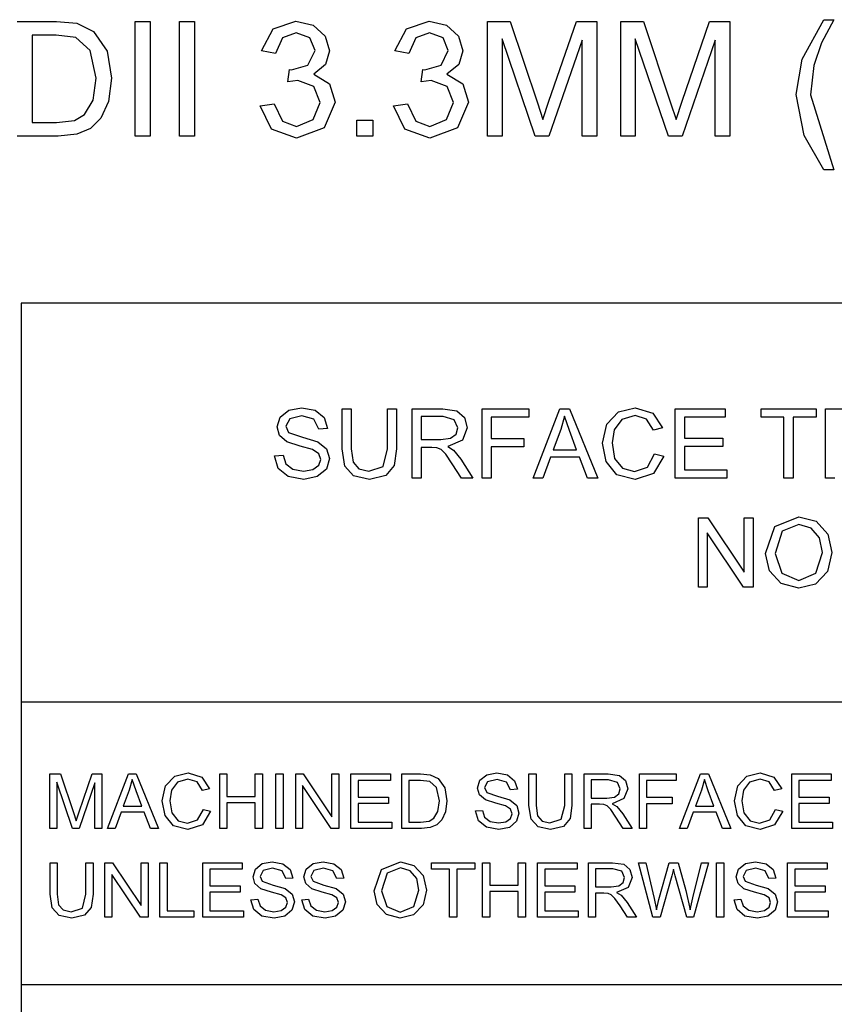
# Model space of a CAD drawing. Extents: x -1077 to 53, y -1488 to -1083.
# Tile 28 of 45: x -810 to -785, y -1395 to -1365. Entities that reach past the tile are written whole.
import ezdxf

# ---------------------------------------------------------------- set-up
doc = ezdxf.new("R2010")
doc.units = 0
doc.layers.add('Layer0', color=7, linetype='Continuous', true_color=0xffffff)
doc.layers.add('MTEXT', color=7, linetype='Continuous', true_color=0xffffff)

msp = doc.modelspace()

# ---------------------------------------------------------------- linework, layer by layer
at = {"layer": 'Layer0'}
for p, q in [((-761.36, -1373.814), (-809.56, -1373.814)), ((-809.56, -1373.814), (-809.56, -1385.814)), ((-761.36, -1385.814), (-809.56, -1385.814)), ((-809.56, -1385.814), (-809.56, -1394.314)), ((-761.36, -1394.314), (-809.56, -1394.314)), ((-809.56, -1394.314), (-809.56, -1407.064))]:
    msp.add_line(p, q, dxfattribs=at)
at = {"layer": 'MTEXT'}
for p, q in [((-786.071, -1366.475), (-785.419, -1365.292)), ((-785.116, -1365.292), (-785.492, -1365.989)), ((-785.419, -1365.292), (-785.116, -1365.292)), ((-809.679, -1365.351), (-808.494, -1365.351)), ((-808.494, -1365.351), (-807.881, -1365.4)), ((-807.881, -1365.4), (-807.377, -1365.647)), ((-806.13, -1368.792), (-806.13, -1365.351)), ((-806.13, -1365.351), (-805.675, -1365.351)), ((-805.675, -1365.351), (-805.675, -1368.792)), ((-804.794, -1368.792), (-804.794, -1365.351)), ((-804.794, -1365.351), (-804.339, -1365.351)), ((-804.339, -1365.351), (-804.339, -1368.792)), ((-802.327, -1366.229), (-801.975, -1365.57)), ((-801.975, -1365.57), (-801.292, -1365.337)), ((-801.292, -1365.337), (-800.773, -1365.458)), ((-800.773, -1365.458), (-800.411, -1365.788)), ((-798.318, -1366.229), (-797.966, -1365.57)), ((-797.966, -1365.57), (-797.283, -1365.337)), ((-797.283, -1365.337), (-796.764, -1365.458)), ((-796.764, -1365.458), (-796.401, -1365.788)), ((-795.531, -1368.792), (-795.531, -1365.351)), ((-795.531, -1365.351), (-794.846, -1365.351)), ((-794.846, -1365.351), (-794.031, -1367.788)), ((-793.684, -1367.745), (-792.86, -1365.351)), ((-792.86, -1365.351), (-792.247, -1365.351)), ((-792.247, -1365.351), (-792.247, -1368.792)), ((-791.527, -1368.792), (-791.527, -1365.351)), ((-791.527, -1365.351), (-790.841, -1365.351)), ((-790.841, -1365.351), (-790.027, -1367.788)), ((-789.679, -1367.745), (-788.855, -1365.351)), ((-788.855, -1365.351), (-788.243, -1365.351)), ((-788.243, -1365.351), (-788.243, -1368.792)), ((-808.501, -1365.757), (-809.224, -1365.757)), ((-809.224, -1365.757), (-809.224, -1368.386)), ((-807.912, -1365.827), (-808.501, -1365.757)), ((-807.481, -1366.216), (-807.912, -1365.827)), ((-807.377, -1365.647), (-806.969, -1366.235)), ((-801.693, -1365.839), (-801.905, -1366.304)), ((-801.283, -1365.684), (-801.693, -1365.839)), ((-800.877, -1365.837), (-801.283, -1365.684)), ((-800.719, -1366.222), (-800.877, -1365.837)), ((-800.411, -1365.788), (-800.285, -1366.231)), ((-797.684, -1365.839), (-797.895, -1366.304)), ((-797.273, -1365.684), (-797.684, -1365.839)), ((-796.867, -1365.837), (-797.273, -1365.684)), ((-796.71, -1366.222), (-796.867, -1365.837)), ((-796.401, -1365.788), (-796.276, -1366.231)), ((-794.097, -1368.792), (-795.092, -1365.863)), ((-795.092, -1365.863), (-795.092, -1368.792)), ((-790.092, -1368.792), (-791.088, -1365.863)), ((-791.088, -1365.863), (-791.088, -1368.792)), ((-792.686, -1365.912), (-793.686, -1368.792)), ((-792.686, -1368.792), (-792.686, -1365.912)), ((-788.682, -1365.912), (-789.682, -1368.792)), ((-788.682, -1368.792), (-788.682, -1365.912)), ((-785.492, -1365.989), (-785.717, -1366.666)), ((-807.304, -1367.046), (-807.481, -1366.216)), ((-806.969, -1366.235), (-806.834, -1367.053)), ((-801.905, -1366.304), (-802.327, -1366.229)), ((-800.935, -1366.656), (-800.719, -1366.222)), ((-800.285, -1366.231), (-800.405, -1366.637)), ((-797.895, -1366.304), (-798.318, -1366.229)), ((-796.926, -1366.656), (-796.71, -1366.222)), ((-796.276, -1366.231), (-796.395, -1366.637)), ((-786.252, -1367.546), (-786.071, -1366.475)), ((-801.421, -1366.797), (-800.935, -1366.656)), ((-800.405, -1366.637), (-800.759, -1366.928)), ((-797.412, -1366.797), (-796.926, -1366.656)), ((-796.395, -1366.637), (-796.75, -1366.928)), ((-785.717, -1366.666), (-785.818, -1367.548)), ((-807.394, -1367.709), (-807.304, -1367.046)), ((-806.834, -1367.053), (-806.926, -1367.748)), ((-801.536, -1367.163), (-801.489, -1366.792)), ((-801.489, -1366.792), (-801.421, -1366.797)), ((-800.759, -1366.928), (-800.285, -1367.221)), ((-797.527, -1367.163), (-797.48, -1366.792)), ((-797.48, -1366.792), (-797.412, -1366.797)), ((-796.75, -1366.928), (-796.276, -1367.221)), ((-801.238, -1367.116), (-801.536, -1367.163)), ((-800.754, -1367.305), (-801.238, -1367.116)), ((-800.564, -1367.785), (-800.754, -1367.305)), ((-800.285, -1367.221), (-800.116, -1367.776)), ((-797.229, -1367.116), (-797.527, -1367.163)), ((-796.745, -1367.305), (-797.229, -1367.116)), ((-796.555, -1367.785), (-796.745, -1367.305)), ((-796.276, -1367.221), (-796.107, -1367.776)), ((-786.01, -1368.771), (-786.252, -1367.546)), ((-785.818, -1367.548), (-785.116, -1369.804)), ((-807.646, -1368.144), (-807.394, -1367.709)), ((-806.926, -1367.748), (-807.161, -1368.249)), ((-802.369, -1367.884), (-801.947, -1367.827)), ((-802.028, -1368.583), (-802.369, -1367.884)), ((-801.947, -1367.827), (-801.699, -1368.345)), ((-800.77, -1368.297), (-800.564, -1367.785)), ((-800.116, -1367.776), (-800.445, -1368.54)), ((-798.36, -1367.884), (-797.938, -1367.827)), ((-798.019, -1368.583), (-798.36, -1367.884)), ((-797.938, -1367.827), (-797.69, -1368.345)), ((-796.76, -1368.297), (-796.555, -1367.785)), ((-796.107, -1367.776), (-796.435, -1368.54)), ((-794.031, -1367.788), (-793.867, -1368.297)), ((-793.867, -1368.297), (-793.684, -1367.745)), ((-790.027, -1367.788), (-789.862, -1368.297)), ((-789.862, -1368.297), (-789.679, -1367.745)), ((-807.955, -1368.323), (-807.646, -1368.144)), ((-807.161, -1368.249), (-807.474, -1368.561)), ((-809.224, -1368.386), (-808.489, -1368.386)), ((-808.489, -1368.386), (-807.955, -1368.323)), ((-801.699, -1368.345), (-801.273, -1368.504)), ((-800.445, -1368.54), (-801.276, -1368.853)), ((-801.273, -1368.504), (-800.77, -1368.297)), ((-799.461, -1368.792), (-799.461, -1368.311)), ((-799.461, -1368.311), (-798.98, -1368.311)), ((-798.98, -1368.311), (-798.98, -1368.792)), ((-797.69, -1368.345), (-797.264, -1368.504)), ((-796.435, -1368.54), (-797.266, -1368.853)), ((-797.264, -1368.504), (-796.76, -1368.297)), ((-808.438, -1368.792), (-809.679, -1368.792)), ((-807.885, -1368.734), (-808.438, -1368.792)), ((-807.474, -1368.561), (-807.885, -1368.734)), ((-805.675, -1368.792), (-806.13, -1368.792)), ((-804.339, -1368.792), (-804.794, -1368.792)), ((-801.276, -1368.853), (-802.028, -1368.583)), ((-798.98, -1368.792), (-799.461, -1368.792)), ((-797.266, -1368.853), (-798.019, -1368.583)), ((-795.092, -1368.792), (-795.531, -1368.792)), ((-793.686, -1368.792), (-794.097, -1368.792)), ((-792.247, -1368.792), (-792.686, -1368.792)), ((-791.088, -1368.792), (-791.527, -1368.792)), ((-789.682, -1368.792), (-790.092, -1368.792)), ((-788.243, -1368.792), (-788.682, -1368.792)), ((-785.419, -1369.804), (-786.01, -1368.771)), ((-785.116, -1369.804), (-785.419, -1369.804)), ((-801.77, -1377.242), (-801.509, -1377.034)), ((-801.509, -1377.034), (-801.127, -1376.963)), ((-801.127, -1376.963), (-800.719, -1377.037)), ((-800.719, -1377.037), (-800.447, -1377.257)), ((-799.902, -1378.201), (-799.902, -1376.998)), ((-799.902, -1376.998), (-799.627, -1376.998)), ((-799.627, -1376.998), (-799.627, -1378.199)), ((-798.541, -1376.998), (-798.265, -1376.998)), ((-798.541, -1378.199), (-798.541, -1376.998)), ((-798.265, -1376.998), (-798.265, -1378.201)), ((-797.802, -1379.079), (-797.802, -1376.998)), ((-797.802, -1376.998), (-796.88, -1376.998)), ((-796.88, -1376.998), (-796.457, -1377.054)), ((-796.457, -1377.054), (-796.225, -1377.252)), ((-795.693, -1379.079), (-795.693, -1376.998)), ((-795.693, -1376.998), (-794.289, -1376.998)), ((-794.289, -1376.998), (-794.289, -1377.244)), ((-794.16, -1379.079), (-793.36, -1376.998)), ((-793.36, -1376.998), (-793.064, -1376.998)), ((-793.064, -1376.998), (-792.212, -1379.079)), ((-791.947, -1377.456), (-791.594, -1377.088)), ((-791.594, -1377.088), (-791.089, -1376.963)), ((-791.089, -1376.963), (-790.564, -1377.122)), ((-790.564, -1377.122), (-790.267, -1377.569)), ((-789.887, -1379.079), (-789.887, -1376.998)), ((-789.887, -1376.998), (-788.382, -1376.998)), ((-788.382, -1376.998), (-788.382, -1377.244)), ((-787.301, -1377.244), (-787.301, -1376.998)), ((-787.301, -1376.998), (-785.652, -1376.998)), ((-785.652, -1376.998), (-785.652, -1377.244)), ((-785.365, -1379.079), (-785.365, -1376.998)), ((-785.365, -1376.998), (-784.442, -1376.998)), ((-801.86, -1377.536), (-801.77, -1377.242)), ((-801.48, -1377.297), (-801.594, -1377.518)), ((-801.116, -1377.205), (-801.48, -1377.297)), ((-800.753, -1377.306), (-801.116, -1377.205)), ((-800.609, -1377.604), (-800.753, -1377.306)), ((-800.447, -1377.257), (-800.345, -1377.585)), ((-796.868, -1377.228), (-797.527, -1377.228)), ((-797.527, -1377.228), (-797.527, -1377.917)), ((-796.53, -1377.323), (-796.868, -1377.228)), ((-796.423, -1377.566), (-796.53, -1377.323)), ((-796.225, -1377.252), (-796.139, -1377.566)), ((-794.289, -1377.244), (-795.418, -1377.244)), ((-795.418, -1377.244), (-795.418, -1377.888)), ((-793.218, -1377.217), (-793.331, -1377.614)), ((-793.071, -1377.648), (-793.218, -1377.217)), ((-791.496, -1377.313), (-791.722, -1377.622)), ((-791.095, -1377.198), (-791.496, -1377.313)), ((-790.748, -1377.302), (-791.095, -1377.198)), ((-790.538, -1377.633), (-790.748, -1377.302)), ((-788.382, -1377.244), (-789.611, -1377.244)), ((-789.611, -1377.244), (-789.611, -1377.881)), ((-786.616, -1377.244), (-787.301, -1377.244)), ((-786.616, -1379.079), (-786.616, -1377.244)), ((-785.652, -1377.244), (-786.34, -1377.244)), ((-786.34, -1377.244), (-786.34, -1379.079)), ((-801.787, -1377.795), (-801.86, -1377.536)), ((-801.594, -1377.518), (-801.513, -1377.702)), ((-801.513, -1377.702), (-801.098, -1377.851)), ((-800.345, -1377.585), (-800.609, -1377.604)), ((-796.478, -1377.753), (-796.423, -1377.566)), ((-796.139, -1377.566), (-796.282, -1377.939)), ((-793.331, -1377.614), (-793.559, -1378.225)), ((-792.854, -1378.225), (-793.071, -1377.648)), ((-792.071, -1378.023), (-791.947, -1377.456)), ((-791.722, -1377.622), (-791.788, -1378.022)), ((-790.267, -1377.569), (-790.538, -1377.633)), ((-801.564, -1377.989), (-801.787, -1377.795)), ((-801.163, -1378.119), (-801.564, -1377.989)), ((-801.098, -1377.851), (-800.637, -1377.983)), ((-800.637, -1377.983), (-800.369, -1378.196)), ((-797.527, -1377.917), (-796.935, -1377.917)), ((-796.935, -1377.917), (-796.64, -1377.878)), ((-796.282, -1377.939), (-796.725, -1378.132)), ((-796.64, -1377.878), (-796.478, -1377.753)), ((-795.418, -1377.888), (-794.441, -1377.888)), ((-794.441, -1377.888), (-794.441, -1378.134)), ((-791.961, -1378.581), (-792.071, -1378.023)), ((-791.788, -1378.022), (-791.71, -1378.485)), ((-789.611, -1377.881), (-788.46, -1377.881)), ((-788.46, -1377.881), (-788.46, -1378.125)), ((-800.792, -1378.22), (-801.163, -1378.119)), ((-800.605, -1378.343), (-800.792, -1378.22)), ((-800.369, -1378.196), (-800.283, -1378.492)), ((-799.823, -1378.722), (-799.902, -1378.201)), ((-799.627, -1378.199), (-799.576, -1378.599)), ((-798.67, -1378.729), (-798.541, -1378.199)), ((-798.265, -1378.201), (-798.336, -1378.699)), ((-797.208, -1378.155), (-797.527, -1378.155)), ((-797.527, -1378.155), (-797.527, -1379.079)), ((-797.054, -1378.165), (-797.208, -1378.155)), ((-796.929, -1378.22), (-797.054, -1378.165)), ((-796.789, -1378.36), (-796.929, -1378.22)), ((-796.725, -1378.132), (-796.559, -1378.236)), ((-796.559, -1378.236), (-796.33, -1378.513)), ((-794.441, -1378.134), (-795.418, -1378.134)), ((-795.418, -1378.134), (-795.418, -1379.079)), ((-793.559, -1378.225), (-792.854, -1378.225)), ((-788.46, -1378.125), (-789.611, -1378.125)), ((-789.611, -1378.125), (-789.611, -1378.834)), ((-801.939, -1378.411), (-801.679, -1378.388)), ((-801.825, -1378.785), (-801.939, -1378.411)), ((-801.679, -1378.388), (-801.594, -1378.644)), ((-800.607, -1378.693), (-800.548, -1378.514)), ((-800.548, -1378.514), (-800.605, -1378.343)), ((-800.283, -1378.492), (-800.378, -1378.805)), ((-799.576, -1378.599), (-799.403, -1378.797)), ((-796.59, -1378.646), (-796.789, -1378.36)), ((-796.33, -1378.513), (-795.968, -1379.079)), ((-793.639, -1378.449), (-793.867, -1379.079)), ((-792.768, -1378.449), (-793.639, -1378.449)), ((-792.526, -1379.079), (-792.768, -1378.449)), ((-791.641, -1378.978), (-791.961, -1378.581)), ((-791.71, -1378.485), (-791.47, -1378.781)), ((-790.724, -1378.746), (-790.507, -1378.35)), ((-790.232, -1378.419), (-790.543, -1378.937)), ((-790.507, -1378.35), (-790.232, -1378.419)), ((-801.525, -1379.033), (-801.825, -1378.785)), ((-801.594, -1378.644), (-801.384, -1378.806)), ((-801.384, -1378.806), (-801.065, -1378.868)), ((-801.065, -1378.868), (-800.787, -1378.821)), ((-800.787, -1378.821), (-800.607, -1378.693)), ((-800.378, -1378.805), (-800.651, -1379.033)), ((-799.557, -1379.014), (-799.823, -1378.722)), ((-799.403, -1378.797), (-799.103, -1378.866)), ((-799.103, -1378.866), (-798.67, -1378.729)), ((-798.336, -1378.699), (-798.593, -1378.999)), ((-796.315, -1379.079), (-796.59, -1378.646)), ((-791.47, -1378.781), (-791.116, -1378.879)), ((-791.116, -1378.879), (-790.724, -1378.746)), ((-789.611, -1378.834), (-788.334, -1378.834)), ((-788.334, -1378.834), (-788.334, -1379.079)), ((-801.052, -1379.115), (-801.525, -1379.033)), ((-800.651, -1379.033), (-801.052, -1379.115)), ((-799.079, -1379.115), (-799.557, -1379.014)), ((-798.593, -1378.999), (-799.079, -1379.115)), ((-797.527, -1379.079), (-797.802, -1379.079)), ((-795.968, -1379.079), (-796.315, -1379.079)), ((-795.418, -1379.079), (-795.693, -1379.079)), ((-793.867, -1379.079), (-794.16, -1379.079)), ((-792.212, -1379.079), (-792.526, -1379.079)), ((-791.093, -1379.115), (-791.641, -1378.978)), ((-790.543, -1378.937), (-791.093, -1379.115)), ((-788.334, -1379.079), (-789.887, -1379.079)), ((-786.34, -1379.079), (-786.616, -1379.079)), ((-785.09, -1379.079), (-785.365, -1379.079)), ((-789.186, -1382.356), (-789.186, -1380.275)), ((-789.186, -1380.275), (-788.904, -1380.275)), ((-788.904, -1380.275), (-787.811, -1381.909)), ((-787.811, -1381.909), (-787.811, -1380.275)), ((-787.811, -1380.275), (-787.547, -1380.275)), ((-787.547, -1380.275), (-787.547, -1382.356)), ((-786.889, -1380.531), (-786.171, -1380.238)), ((-786.171, -1380.238), (-785.651, -1380.376)), ((-785.651, -1380.376), (-785.299, -1380.76)), ((-787.168, -1381.342), (-786.889, -1380.531)), ((-786.673, -1380.676), (-786.884, -1381.347)), ((-786.17, -1380.475), (-786.673, -1380.676)), ((-785.798, -1380.579), (-786.17, -1380.475)), ((-785.547, -1380.873), (-785.798, -1380.579)), ((-787.829, -1382.356), (-788.922, -1380.721)), ((-788.922, -1380.721), (-788.922, -1382.356)), ((-785.461, -1381.317), (-785.547, -1380.873)), ((-785.299, -1380.76), (-785.177, -1381.318)), ((-787.048, -1381.862), (-787.168, -1381.342)), ((-786.884, -1381.347), (-786.681, -1381.939)), ((-785.662, -1381.937), (-785.461, -1381.317)), ((-785.177, -1381.318), (-785.305, -1381.885)), ((-786.698, -1382.25), (-787.048, -1381.862)), ((-785.305, -1381.885), (-785.667, -1382.263)), ((-786.681, -1381.939), (-786.174, -1382.156)), ((-786.174, -1382.156), (-785.662, -1381.937)), ((-788.922, -1382.356), (-789.186, -1382.356)), ((-787.547, -1382.356), (-787.829, -1382.356)), ((-786.172, -1382.391), (-786.698, -1382.25)), ((-785.667, -1382.263), (-786.172, -1382.391)), ((-808.696, -1389.616), (-808.696, -1387.974)), ((-808.696, -1387.974), (-808.369, -1387.974)), ((-808.369, -1387.974), (-807.98, -1389.137)), ((-807.815, -1389.116), (-807.422, -1387.974)), ((-807.422, -1387.974), (-807.129, -1387.974)), ((-807.129, -1387.974), (-807.129, -1389.616)), ((-806.959, -1389.616), (-806.328, -1387.974)), ((-806.328, -1387.974), (-806.094, -1387.974)), ((-806.094, -1387.974), (-805.422, -1389.616)), ((-805.213, -1388.335), (-804.934, -1388.045)), ((-804.934, -1388.045), (-804.536, -1387.946)), ((-804.536, -1387.946), (-804.122, -1388.071)), ((-804.122, -1388.071), (-803.888, -1388.424)), ((-803.585, -1389.616), (-803.585, -1387.974)), ((-803.585, -1387.974), (-803.368, -1387.974)), ((-803.368, -1387.974), (-803.368, -1388.648)), ((-802.515, -1388.648), (-802.515, -1387.974)), ((-802.515, -1387.974), (-802.297, -1387.974)), ((-802.297, -1387.974), (-802.297, -1389.616)), ((-801.899, -1389.616), (-801.899, -1387.974)), ((-801.899, -1387.974), (-801.681, -1387.974)), ((-801.681, -1387.974), (-801.681, -1389.616)), ((-801.3, -1389.616), (-801.3, -1387.974)), ((-801.3, -1387.974), (-801.078, -1387.974)), ((-801.078, -1387.974), (-800.215, -1389.263)), ((-800.215, -1389.263), (-800.215, -1387.974)), ((-800.215, -1387.974), (-800.007, -1387.974)), ((-800.007, -1387.974), (-800.007, -1389.616)), ((-799.637, -1389.616), (-799.637, -1387.974)), ((-799.637, -1387.974), (-798.45, -1387.974)), ((-798.45, -1387.974), (-798.45, -1388.168)), ((-798.112, -1389.616), (-798.112, -1387.974)), ((-798.112, -1387.974), (-797.546, -1387.974)), ((-797.546, -1387.974), (-797.254, -1387.997)), ((-797.254, -1387.997), (-797.013, -1388.115)), ((-795.758, -1388.166), (-795.552, -1388.002)), ((-795.552, -1388.002), (-795.251, -1387.946)), ((-795.251, -1387.946), (-794.929, -1388.005)), ((-794.929, -1388.005), (-794.715, -1388.178)), ((-794.284, -1388.923), (-794.284, -1387.974)), ((-794.284, -1387.974), (-794.067, -1387.974)), ((-794.067, -1387.974), (-794.067, -1388.922)), ((-793.21, -1387.974), (-792.993, -1387.974)), ((-793.21, -1388.922), (-793.21, -1387.974)), ((-792.993, -1387.974), (-792.993, -1388.923)), ((-792.628, -1389.616), (-792.628, -1387.974)), ((-792.628, -1387.974), (-791.9, -1387.974)), ((-791.9, -1387.974), (-791.566, -1388.018)), ((-791.566, -1388.018), (-791.383, -1388.174)), ((-790.963, -1389.616), (-790.963, -1387.974)), ((-790.963, -1387.974), (-789.856, -1387.974)), ((-789.856, -1387.974), (-789.856, -1388.168)), ((-789.754, -1389.616), (-789.123, -1387.974)), ((-789.123, -1387.974), (-788.889, -1387.974)), ((-788.889, -1387.974), (-788.217, -1389.616)), ((-788.008, -1388.335), (-787.729, -1388.045)), ((-787.729, -1388.045), (-787.331, -1387.946)), ((-787.331, -1387.946), (-786.917, -1388.071)), ((-786.917, -1388.071), (-786.683, -1388.424)), ((-786.382, -1389.616), (-786.382, -1387.974)), ((-786.382, -1387.974), (-785.195, -1387.974)), ((-785.195, -1387.974), (-785.195, -1388.168)), ((-808.012, -1389.616), (-808.487, -1388.218)), ((-808.487, -1388.218), (-808.487, -1389.616)), ((-807.339, -1388.242), (-807.816, -1389.616)), ((-807.339, -1389.616), (-807.339, -1388.242)), ((-806.216, -1388.146), (-806.305, -1388.46)), ((-806.1, -1388.487), (-806.216, -1388.146)), ((-805.311, -1388.783), (-805.213, -1388.335)), ((-804.857, -1388.223), (-805.036, -1388.466)), ((-804.541, -1388.132), (-804.857, -1388.223)), ((-804.267, -1388.214), (-804.541, -1388.132)), ((-804.102, -1388.475), (-804.267, -1388.214)), ((-800.23, -1389.616), (-801.092, -1388.326)), ((-801.092, -1388.326), (-801.092, -1389.616)), ((-798.45, -1388.168), (-799.42, -1388.168)), ((-799.42, -1388.168), (-799.42, -1388.671)), ((-797.549, -1388.168), (-797.894, -1388.168)), ((-797.894, -1388.168), (-797.894, -1389.422)), ((-797.268, -1388.201), (-797.549, -1388.168)), ((-797.063, -1388.387), (-797.268, -1388.201)), ((-796.978, -1388.783), (-797.063, -1388.387)), ((-797.013, -1388.115), (-796.819, -1388.396)), ((-796.819, -1388.396), (-796.754, -1388.786)), ((-795.829, -1388.398), (-795.758, -1388.166)), ((-795.771, -1388.603), (-795.829, -1388.398)), ((-795.529, -1388.21), (-795.62, -1388.384)), ((-795.62, -1388.384), (-795.556, -1388.529)), ((-795.242, -1388.137), (-795.529, -1388.21)), ((-794.956, -1388.217), (-795.242, -1388.137)), ((-794.842, -1388.452), (-794.956, -1388.217)), ((-794.715, -1388.178), (-794.634, -1388.437)), ((-791.891, -1388.155), (-792.411, -1388.155)), ((-792.411, -1388.155), (-792.411, -1388.699)), ((-791.624, -1388.23), (-791.891, -1388.155)), ((-791.539, -1388.422), (-791.624, -1388.23)), ((-791.383, -1388.174), (-791.315, -1388.422)), ((-789.856, -1388.168), (-790.746, -1388.168)), ((-790.746, -1388.168), (-790.746, -1388.676)), ((-789.011, -1388.146), (-789.1, -1388.46)), ((-788.895, -1388.487), (-789.011, -1388.146)), ((-788.106, -1388.783), (-788.008, -1388.335)), ((-787.652, -1388.223), (-787.831, -1388.466)), ((-787.336, -1388.132), (-787.652, -1388.223)), ((-787.062, -1388.214), (-787.336, -1388.132)), ((-786.897, -1388.475), (-787.062, -1388.214)), ((-785.195, -1388.168), (-786.165, -1388.168)), ((-786.165, -1388.168), (-786.165, -1388.671)), ((-806.305, -1388.46), (-806.485, -1388.942)), ((-805.929, -1388.942), (-806.1, -1388.487)), ((-805.036, -1388.466), (-805.087, -1388.781)), ((-803.888, -1388.424), (-804.102, -1388.475)), ((-803.368, -1388.648), (-802.515, -1388.648)), ((-799.42, -1388.671), (-798.512, -1388.671)), ((-798.512, -1388.671), (-798.512, -1388.863)), ((-795.596, -1388.756), (-795.771, -1388.603)), ((-795.556, -1388.529), (-795.228, -1388.647)), ((-795.228, -1388.647), (-794.865, -1388.751)), ((-794.634, -1388.437), (-794.842, -1388.452)), ((-791.944, -1388.699), (-791.711, -1388.668)), ((-791.711, -1388.668), (-791.583, -1388.569)), ((-791.583, -1388.569), (-791.539, -1388.422)), ((-791.315, -1388.422), (-791.428, -1388.717)), ((-790.746, -1388.676), (-789.976, -1388.676)), ((-789.976, -1388.676), (-789.976, -1388.87)), ((-789.1, -1388.46), (-789.28, -1388.942)), ((-788.723, -1388.942), (-788.895, -1388.487)), ((-787.831, -1388.466), (-787.882, -1388.781)), ((-786.683, -1388.424), (-786.897, -1388.475)), ((-786.165, -1388.671), (-785.257, -1388.671)), ((-785.257, -1388.671), (-785.257, -1388.863)), ((-806.485, -1388.942), (-805.929, -1388.942)), ((-805.225, -1389.223), (-805.311, -1388.783)), ((-805.087, -1388.781), (-805.026, -1389.147)), ((-802.515, -1388.842), (-803.368, -1388.842)), ((-803.368, -1388.842), (-803.368, -1389.616)), ((-802.515, -1389.616), (-802.515, -1388.842)), ((-798.512, -1388.863), (-799.42, -1388.863)), ((-799.42, -1388.863), (-799.42, -1389.422)), ((-797.021, -1389.099), (-796.978, -1388.783)), ((-796.754, -1388.786), (-796.798, -1389.118)), ((-795.279, -1388.858), (-795.596, -1388.756)), ((-794.987, -1388.938), (-795.279, -1388.858)), ((-794.839, -1389.035), (-794.987, -1388.938)), ((-794.865, -1388.751), (-794.653, -1388.919)), ((-794.653, -1388.919), (-794.585, -1389.152)), ((-794.222, -1389.334), (-794.284, -1388.923)), ((-794.067, -1388.922), (-794.027, -1389.237)), ((-793.312, -1389.339), (-793.21, -1388.922)), ((-792.993, -1388.923), (-793.049, -1389.316)), ((-792.411, -1388.699), (-791.944, -1388.699)), ((-792.159, -1388.887), (-792.411, -1388.887)), ((-792.411, -1388.887), (-792.411, -1389.616)), ((-792.038, -1388.895), (-792.159, -1388.887)), ((-791.938, -1388.938), (-792.038, -1388.895)), ((-791.828, -1389.048), (-791.938, -1388.938)), ((-791.428, -1388.717), (-791.778, -1388.869)), ((-791.778, -1388.869), (-791.647, -1388.951)), ((-791.647, -1388.951), (-791.466, -1389.169)), ((-789.976, -1388.87), (-790.746, -1388.87)), ((-790.746, -1388.87), (-790.746, -1389.616)), ((-789.28, -1388.942), (-788.723, -1388.942)), ((-788.019, -1389.223), (-788.106, -1388.783)), ((-787.882, -1388.781), (-787.821, -1389.147)), ((-785.257, -1388.863), (-786.165, -1388.863)), ((-786.165, -1388.863), (-786.165, -1389.422)), ((-807.98, -1389.137), (-807.902, -1389.38)), ((-807.902, -1389.38), (-807.815, -1389.116)), ((-806.548, -1389.119), (-806.728, -1389.616)), ((-805.861, -1389.119), (-806.548, -1389.119)), ((-805.67, -1389.616), (-805.861, -1389.119)), ((-804.971, -1389.536), (-805.225, -1389.223)), ((-805.026, -1389.147), (-804.836, -1389.381)), ((-804.248, -1389.353), (-804.077, -1389.04)), ((-803.86, -1389.095), (-804.106, -1389.503)), ((-804.077, -1389.04), (-803.86, -1389.095)), ((-797.142, -1389.307), (-797.021, -1389.099)), ((-796.798, -1389.118), (-796.91, -1389.357)), ((-795.892, -1389.088), (-795.687, -1389.07)), ((-795.802, -1389.384), (-795.892, -1389.088)), ((-795.687, -1389.07), (-795.619, -1389.273)), ((-795.619, -1389.273), (-795.454, -1389.4)), ((-794.841, -1389.311), (-794.794, -1389.17)), ((-794.794, -1389.17), (-794.839, -1389.035)), ((-794.585, -1389.152), (-794.66, -1389.399)), ((-794.027, -1389.237), (-793.891, -1389.393)), ((-791.671, -1389.274), (-791.828, -1389.048)), ((-791.454, -1389.616), (-791.671, -1389.274)), ((-791.466, -1389.169), (-791.181, -1389.616)), ((-789.343, -1389.119), (-789.523, -1389.616)), ((-788.656, -1389.119), (-789.343, -1389.119)), ((-788.465, -1389.616), (-788.656, -1389.119)), ((-787.766, -1389.536), (-788.019, -1389.223)), ((-787.821, -1389.147), (-787.631, -1389.381)), ((-787.043, -1389.353), (-786.872, -1389.04)), ((-786.655, -1389.095), (-786.9, -1389.503)), ((-786.872, -1389.04), (-786.655, -1389.095)), ((-804.54, -1389.644), (-804.971, -1389.536)), ((-804.836, -1389.381), (-804.558, -1389.458)), ((-804.558, -1389.458), (-804.248, -1389.353)), ((-804.106, -1389.503), (-804.54, -1389.644)), ((-799.42, -1389.422), (-798.412, -1389.422)), ((-798.412, -1389.422), (-798.412, -1389.616)), ((-797.894, -1389.422), (-797.544, -1389.422)), ((-797.544, -1389.422), (-797.289, -1389.392)), ((-797.289, -1389.392), (-797.142, -1389.307)), ((-797.059, -1389.506), (-797.255, -1389.588)), ((-796.91, -1389.357), (-797.059, -1389.506)), ((-795.565, -1389.579), (-795.802, -1389.384)), ((-795.192, -1389.644), (-795.565, -1389.579)), ((-795.454, -1389.4), (-795.202, -1389.449)), ((-795.202, -1389.449), (-794.982, -1389.412)), ((-794.875, -1389.58), (-795.192, -1389.644)), ((-794.982, -1389.412), (-794.841, -1389.311)), ((-794.66, -1389.399), (-794.875, -1389.58)), ((-794.012, -1389.564), (-794.222, -1389.334)), ((-793.635, -1389.644), (-794.012, -1389.564)), ((-793.891, -1389.393), (-793.654, -1389.448)), ((-793.654, -1389.448), (-793.312, -1389.339)), ((-793.251, -1389.553), (-793.635, -1389.644)), ((-793.049, -1389.316), (-793.251, -1389.553)), ((-787.334, -1389.644), (-787.766, -1389.536)), ((-787.631, -1389.381), (-787.352, -1389.458)), ((-787.352, -1389.458), (-787.043, -1389.353)), ((-786.9, -1389.503), (-787.334, -1389.644)), ((-786.165, -1389.422), (-785.157, -1389.422)), ((-785.157, -1389.422), (-785.157, -1389.616)), ((-808.487, -1389.616), (-808.696, -1389.616)), ((-807.816, -1389.616), (-808.012, -1389.616)), ((-807.129, -1389.616), (-807.339, -1389.616)), ((-806.728, -1389.616), (-806.959, -1389.616)), ((-805.422, -1389.616), (-805.67, -1389.616)), ((-803.368, -1389.616), (-803.585, -1389.616)), ((-802.297, -1389.616), (-802.515, -1389.616)), ((-801.681, -1389.616), (-801.899, -1389.616)), ((-801.092, -1389.616), (-801.3, -1389.616)), ((-800.007, -1389.616), (-800.23, -1389.616)), ((-798.412, -1389.616), (-799.637, -1389.616)), ((-797.519, -1389.616), (-798.112, -1389.616)), ((-797.255, -1389.588), (-797.519, -1389.616)), ((-792.411, -1389.616), (-792.628, -1389.616)), ((-791.181, -1389.616), (-791.454, -1389.616)), ((-790.746, -1389.616), (-790.963, -1389.616)), ((-789.523, -1389.616), (-789.754, -1389.616)), ((-788.217, -1389.616), (-788.465, -1389.616)), ((-785.157, -1389.616), (-786.382, -1389.616)), ((-808.686, -1391.593), (-808.686, -1390.644)), ((-808.686, -1390.644), (-808.469, -1390.644)), ((-808.469, -1390.644), (-808.469, -1391.592)), ((-807.612, -1390.644), (-807.395, -1390.644)), ((-807.612, -1391.592), (-807.612, -1390.644)), ((-807.395, -1390.644), (-807.395, -1391.593)), ((-807.035, -1392.286), (-807.035, -1390.644)), ((-807.035, -1390.644), (-806.812, -1390.644)), ((-806.812, -1390.644), (-805.95, -1391.933)), ((-805.95, -1391.933), (-805.95, -1390.644)), ((-805.95, -1390.644), (-805.741, -1390.644)), ((-805.741, -1390.644), (-805.741, -1392.286)), ((-805.385, -1392.286), (-805.385, -1390.644)), ((-805.385, -1390.644), (-805.168, -1390.644)), ((-805.168, -1390.644), (-805.168, -1392.092)), ((-804.096, -1392.286), (-804.096, -1390.644)), ((-804.096, -1390.644), (-802.909, -1390.644)), ((-802.909, -1390.644), (-802.909, -1390.838)), ((-802.511, -1390.836), (-802.305, -1390.672)), ((-802.305, -1390.672), (-802.004, -1390.616)), ((-802.004, -1390.616), (-801.682, -1390.675)), ((-801.682, -1390.675), (-801.467, -1390.848)), ((-800.981, -1390.836), (-800.775, -1390.672)), ((-800.775, -1390.672), (-800.474, -1390.616)), ((-800.474, -1390.616), (-800.152, -1390.675)), ((-800.152, -1390.675), (-799.937, -1390.848)), ((-798.72, -1390.846), (-798.153, -1390.615)), ((-798.153, -1390.615), (-797.743, -1390.723)), ((-797.743, -1390.723), (-797.465, -1391.026)), ((-797.212, -1390.838), (-797.212, -1390.644)), ((-797.212, -1390.644), (-795.911, -1390.644)), ((-795.911, -1390.644), (-795.911, -1390.838)), ((-795.681, -1392.286), (-795.681, -1390.644)), ((-795.681, -1390.644), (-795.464, -1390.644)), ((-795.464, -1390.644), (-795.464, -1391.318)), ((-794.61, -1391.318), (-794.61, -1390.644)), ((-794.61, -1390.644), (-794.393, -1390.644)), ((-794.393, -1390.644), (-794.393, -1392.286)), ((-794.027, -1392.286), (-794.027, -1390.644)), ((-794.027, -1390.644), (-792.84, -1390.644)), ((-792.84, -1390.644), (-792.84, -1390.838)), ((-792.498, -1392.286), (-792.498, -1390.644)), ((-792.498, -1390.644), (-791.77, -1390.644)), ((-791.77, -1390.644), (-791.436, -1390.688)), ((-791.436, -1390.688), (-791.254, -1390.844)), ((-790.558, -1392.286), (-790.994, -1390.644)), ((-790.994, -1390.644), (-790.771, -1390.644)), ((-790.771, -1390.644), (-790.521, -1391.72)), ((-790.378, -1391.753), (-790.065, -1390.644)), ((-790.065, -1390.644), (-789.803, -1390.644)), ((-789.803, -1390.644), (-789.568, -1391.475)), ((-789.358, -1391.699), (-789.101, -1390.644)), ((-788.882, -1390.644), (-789.333, -1392.286)), ((-789.101, -1390.644), (-788.882, -1390.644)), ((-788.643, -1392.286), (-788.643, -1390.644)), ((-788.643, -1390.644), (-788.425, -1390.644)), ((-788.425, -1390.644), (-788.425, -1392.286)), ((-787.983, -1390.836), (-787.777, -1390.672)), ((-787.777, -1390.672), (-787.476, -1390.616)), ((-787.476, -1390.616), (-787.154, -1390.675)), ((-787.154, -1390.675), (-786.939, -1390.848)), ((-786.508, -1392.286), (-786.508, -1390.644)), ((-786.508, -1390.644), (-785.321, -1390.644)), ((-785.321, -1390.644), (-785.321, -1390.838)), ((-805.964, -1392.286), (-806.827, -1390.996)), ((-806.827, -1390.996), (-806.827, -1392.286)), ((-802.909, -1390.838), (-803.879, -1390.838)), ((-803.879, -1390.838), (-803.879, -1391.341)), ((-802.582, -1391.068), (-802.511, -1390.836)), ((-802.282, -1390.88), (-802.372, -1391.054)), ((-802.372, -1391.054), (-802.308, -1391.199)), ((-801.995, -1390.807), (-802.282, -1390.88)), ((-801.709, -1390.887), (-801.995, -1390.807)), ((-801.595, -1391.122), (-801.709, -1390.887)), ((-801.467, -1390.848), (-801.387, -1391.107)), ((-801.052, -1391.068), (-800.981, -1390.836)), ((-800.752, -1390.88), (-800.842, -1391.054)), ((-800.842, -1391.054), (-800.778, -1391.199)), ((-800.465, -1390.807), (-800.752, -1390.88)), ((-800.179, -1390.887), (-800.465, -1390.807)), ((-800.065, -1391.122), (-800.179, -1390.887)), ((-799.937, -1390.848), (-799.857, -1391.107)), ((-798.939, -1391.486), (-798.72, -1390.846)), ((-798.549, -1390.96), (-798.715, -1391.49)), ((-798.152, -1390.802), (-798.549, -1390.96)), ((-797.859, -1390.884), (-798.152, -1390.802)), ((-797.661, -1391.116), (-797.859, -1390.884)), ((-797.465, -1391.026), (-797.369, -1391.467)), ((-796.671, -1390.838), (-797.212, -1390.838)), ((-796.671, -1392.286), (-796.671, -1390.838)), ((-795.911, -1390.838), (-796.454, -1390.838)), ((-796.454, -1390.838), (-796.454, -1392.286)), ((-792.84, -1390.838), (-793.81, -1390.838)), ((-793.81, -1390.838), (-793.81, -1391.341)), ((-791.761, -1390.825), (-792.281, -1390.825)), ((-792.281, -1390.825), (-792.281, -1391.369)), ((-791.494, -1390.9), (-791.761, -1390.825)), ((-791.409, -1391.092), (-791.494, -1390.9)), ((-791.254, -1390.844), (-791.185, -1391.092)), ((-789.988, -1391.035), (-790.336, -1392.286)), ((-789.94, -1390.842), (-789.988, -1391.035)), ((-789.888, -1391.035), (-789.94, -1390.842)), ((-789.542, -1392.286), (-789.888, -1391.035)), ((-788.054, -1391.068), (-787.983, -1390.836)), ((-787.754, -1390.88), (-787.844, -1391.054)), ((-787.844, -1391.054), (-787.78, -1391.199)), ((-787.467, -1390.807), (-787.754, -1390.88)), ((-787.18, -1390.887), (-787.467, -1390.807)), ((-787.067, -1391.122), (-787.18, -1390.887)), ((-786.939, -1390.848), (-786.858, -1391.107)), ((-785.321, -1390.838), (-786.291, -1390.838)), ((-786.291, -1390.838), (-786.291, -1391.341)), ((-803.879, -1391.341), (-802.97, -1391.341)), ((-802.97, -1391.341), (-802.97, -1391.533)), ((-802.524, -1391.273), (-802.582, -1391.068)), ((-802.349, -1391.426), (-802.524, -1391.273)), ((-802.308, -1391.199), (-801.981, -1391.317)), ((-801.981, -1391.317), (-801.617, -1391.421)), ((-801.387, -1391.107), (-801.595, -1391.122)), ((-800.994, -1391.273), (-801.052, -1391.068)), ((-800.819, -1391.426), (-800.994, -1391.273)), ((-800.778, -1391.199), (-800.451, -1391.317)), ((-800.451, -1391.317), (-800.087, -1391.421)), ((-799.857, -1391.107), (-800.065, -1391.122)), ((-797.593, -1391.466), (-797.661, -1391.116)), ((-795.464, -1391.318), (-794.61, -1391.318)), ((-793.81, -1391.341), (-792.901, -1391.341)), ((-792.901, -1391.341), (-792.901, -1391.533)), ((-791.814, -1391.369), (-791.581, -1391.338)), ((-791.581, -1391.338), (-791.453, -1391.239)), ((-791.453, -1391.239), (-791.409, -1391.092)), ((-791.185, -1391.092), (-791.298, -1391.387)), ((-787.996, -1391.273), (-788.054, -1391.068)), ((-787.821, -1391.426), (-787.996, -1391.273)), ((-787.78, -1391.199), (-787.453, -1391.317)), ((-787.453, -1391.317), (-787.089, -1391.421)), ((-786.858, -1391.107), (-787.067, -1391.122)), ((-786.291, -1391.341), (-785.382, -1391.341)), ((-785.382, -1391.341), (-785.382, -1391.533)), ((-808.623, -1392.004), (-808.686, -1391.593)), ((-808.469, -1391.592), (-808.429, -1391.907)), ((-807.714, -1392.009), (-807.612, -1391.592)), ((-807.395, -1391.593), (-807.451, -1391.986)), ((-802.97, -1391.533), (-803.879, -1391.533)), ((-803.879, -1391.533), (-803.879, -1392.092)), ((-802.032, -1391.528), (-802.349, -1391.426)), ((-801.74, -1391.608), (-802.032, -1391.528)), ((-801.592, -1391.705), (-801.74, -1391.608)), ((-801.617, -1391.421), (-801.406, -1391.589)), ((-801.406, -1391.589), (-801.337, -1391.822)), ((-800.502, -1391.528), (-800.819, -1391.426)), ((-800.21, -1391.608), (-800.502, -1391.528)), ((-800.062, -1391.705), (-800.21, -1391.608)), ((-800.087, -1391.421), (-799.876, -1391.589)), ((-799.876, -1391.589), (-799.807, -1391.822)), ((-798.845, -1391.896), (-798.939, -1391.486)), ((-798.715, -1391.49), (-798.556, -1391.957)), ((-797.752, -1391.956), (-797.593, -1391.466)), ((-797.369, -1391.467), (-797.47, -1391.914)), ((-794.61, -1391.512), (-795.464, -1391.512)), ((-795.464, -1391.512), (-795.464, -1392.286)), ((-794.61, -1392.286), (-794.61, -1391.512)), ((-792.901, -1391.533), (-793.81, -1391.533)), ((-793.81, -1391.533), (-793.81, -1392.092)), ((-792.281, -1391.369), (-791.814, -1391.369)), ((-792.029, -1391.557), (-792.281, -1391.557)), ((-792.281, -1391.557), (-792.281, -1392.286)), ((-791.908, -1391.565), (-792.029, -1391.557)), ((-791.809, -1391.608), (-791.908, -1391.565)), ((-791.698, -1391.718), (-791.809, -1391.608)), ((-791.298, -1391.387), (-791.648, -1391.539)), ((-791.648, -1391.539), (-791.517, -1391.621)), ((-791.517, -1391.621), (-791.336, -1391.839)), ((-789.568, -1391.475), (-789.44, -1392.056)), ((-787.504, -1391.528), (-787.821, -1391.426)), ((-787.211, -1391.608), (-787.504, -1391.528)), ((-787.063, -1391.705), (-787.211, -1391.608)), ((-787.089, -1391.421), (-786.878, -1391.589)), ((-786.878, -1391.589), (-786.809, -1391.822)), ((-785.382, -1391.533), (-786.291, -1391.533)), ((-786.291, -1391.533), (-786.291, -1392.092)), ((-808.429, -1391.907), (-808.292, -1392.063)), ((-802.645, -1391.758), (-802.44, -1391.74)), ((-802.554, -1392.054), (-802.645, -1391.758)), ((-802.44, -1391.74), (-802.372, -1391.943)), ((-802.372, -1391.943), (-802.207, -1392.07)), ((-801.593, -1391.981), (-801.547, -1391.84)), ((-801.547, -1391.84), (-801.592, -1391.705)), ((-801.337, -1391.822), (-801.412, -1392.069)), ((-801.115, -1391.758), (-800.91, -1391.74)), ((-801.024, -1392.054), (-801.115, -1391.758)), ((-800.91, -1391.74), (-800.842, -1391.943)), ((-800.842, -1391.943), (-800.677, -1392.07)), ((-800.063, -1391.981), (-800.017, -1391.84)), ((-800.017, -1391.84), (-800.062, -1391.705)), ((-799.807, -1391.822), (-799.882, -1392.069)), ((-798.569, -1392.202), (-798.845, -1391.896)), ((-797.47, -1391.914), (-797.755, -1392.213)), ((-791.541, -1391.944), (-791.698, -1391.718)), ((-791.324, -1392.286), (-791.541, -1391.944)), ((-791.336, -1391.839), (-791.051, -1392.286)), ((-790.521, -1391.72), (-790.452, -1392.056)), ((-790.452, -1392.056), (-790.378, -1391.753)), ((-789.44, -1392.056), (-789.358, -1391.699)), ((-788.116, -1391.758), (-787.911, -1391.74)), ((-788.026, -1392.054), (-788.116, -1391.758)), ((-787.911, -1391.74), (-787.844, -1391.943)), ((-787.844, -1391.943), (-787.678, -1392.07)), ((-787.065, -1391.981), (-787.019, -1391.84)), ((-787.019, -1391.84), (-787.063, -1391.705)), ((-786.809, -1391.822), (-786.884, -1392.069)), ((-808.414, -1392.234), (-808.623, -1392.004)), ((-808.036, -1392.314), (-808.414, -1392.234)), ((-808.292, -1392.063), (-808.055, -1392.118)), ((-808.055, -1392.118), (-807.714, -1392.009)), ((-807.653, -1392.223), (-808.036, -1392.314)), ((-807.451, -1391.986), (-807.653, -1392.223)), ((-805.168, -1392.092), (-804.359, -1392.092)), ((-804.359, -1392.092), (-804.359, -1392.286)), ((-803.879, -1392.092), (-802.871, -1392.092)), ((-802.871, -1392.092), (-802.871, -1392.286)), ((-802.318, -1392.249), (-802.554, -1392.054)), ((-802.207, -1392.07), (-801.955, -1392.119)), ((-801.955, -1392.119), (-801.735, -1392.082)), ((-801.735, -1392.082), (-801.593, -1391.981)), ((-801.412, -1392.069), (-801.628, -1392.25)), ((-800.788, -1392.249), (-801.024, -1392.054)), ((-800.677, -1392.07), (-800.425, -1392.119)), ((-800.425, -1392.119), (-800.205, -1392.082)), ((-800.205, -1392.082), (-800.063, -1391.981)), ((-799.882, -1392.069), (-800.098, -1392.25)), ((-798.154, -1392.314), (-798.569, -1392.202)), ((-798.556, -1391.957), (-798.155, -1392.128)), ((-798.155, -1392.128), (-797.752, -1391.956)), ((-797.755, -1392.213), (-798.154, -1392.314)), ((-793.81, -1392.092), (-792.801, -1392.092)), ((-792.801, -1392.092), (-792.801, -1392.286)), ((-787.79, -1392.249), (-788.026, -1392.054)), ((-787.678, -1392.07), (-787.426, -1392.119)), ((-787.426, -1392.119), (-787.207, -1392.082)), ((-787.207, -1392.082), (-787.065, -1391.981)), ((-786.884, -1392.069), (-787.1, -1392.25)), ((-786.291, -1392.092), (-785.283, -1392.092)), ((-785.283, -1392.092), (-785.283, -1392.286)), ((-806.827, -1392.286), (-807.035, -1392.286)), ((-805.741, -1392.286), (-805.964, -1392.286)), ((-804.359, -1392.286), (-805.385, -1392.286)), ((-802.871, -1392.286), (-804.096, -1392.286)), ((-801.944, -1392.314), (-802.318, -1392.249)), ((-801.628, -1392.25), (-801.944, -1392.314)), ((-800.414, -1392.314), (-800.788, -1392.249)), ((-800.098, -1392.25), (-800.414, -1392.314)), ((-796.454, -1392.286), (-796.671, -1392.286)), ((-795.464, -1392.286), (-795.681, -1392.286)), ((-794.393, -1392.286), (-794.61, -1392.286)), ((-792.801, -1392.286), (-794.027, -1392.286)), ((-792.281, -1392.286), (-792.498, -1392.286)), ((-791.051, -1392.286), (-791.324, -1392.286)), ((-790.336, -1392.286), (-790.558, -1392.286)), ((-789.333, -1392.286), (-789.542, -1392.286)), ((-788.425, -1392.286), (-788.643, -1392.286)), ((-787.416, -1392.314), (-787.79, -1392.249)), ((-787.1, -1392.25), (-787.416, -1392.314)), ((-785.283, -1392.286), (-786.508, -1392.286))]:
    msp.add_line(p, q, dxfattribs=at)

doc.saveas('drawing.dxf')
